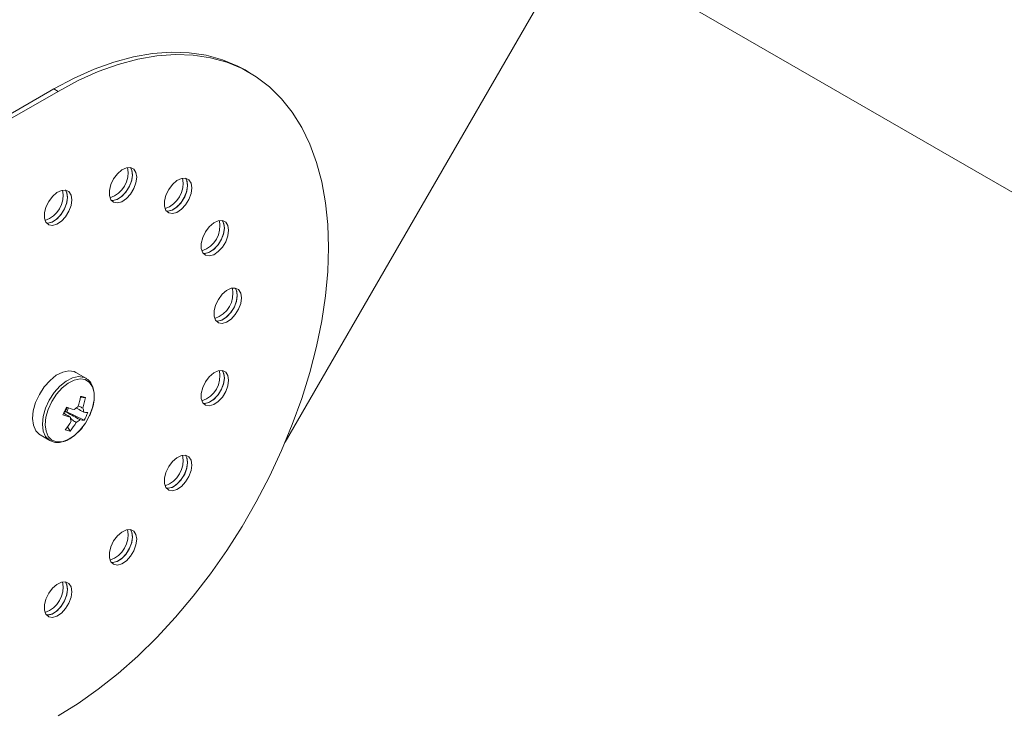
# Model space of a CAD drawing. Header units: millimetres. Extents: x -337 to 4147, y -1590 to -64.
# Tile 23 of 41: x 2565 to 2729, y -1279 to -1163. Entities that reach past the tile are written whole.
import ezdxf

# ---------------------------------------------------------------- set-up
doc = ezdxf.new("R2010")
doc.units = ezdxf.units.MM

msp = doc.modelspace()

# ---------------------------------------------------------------- linework, layer by layer
at = {"color": 7, "linetype": 'Continuous', "lineweight": 15}
for p, q in [((2657.72, -1150.12), (2609.4, -1233.82)), ((2806.1, -1235.78), (2659.84, -1151.35)), ((2806.1, -1235.78), (2660.59, -1151.78)), ((2603.43, -1172.18), (2602.72, -1171.77)), ((2494.83, -1218.81), (2570.85, -1174.92)), ((2494.83, -1219.62), (2571.56, -1175.33)), ((2576.2, -1223.14), (2574.55, -1222.19)), ((2576.13, -1226.37), (2575.27, -1226.41)), ((2572.64, -1228.68), (2572.68, -1228.65)), ((2573, -1228.73), (2572.68, -1228.65)), ((2573, -1228.73), (2573.3, -1228.08)), ((2575.92, -1230.15), (2573, -1228.73)), ((2573.57, -1231.94), (2573.15, -1231.23)), ((2568.56, -1232.58), (2570.2, -1233.53)), ((2570.2, -1233.53), (2570.3, -1233.59))]:
    msp.add_line(p, q, dxfattribs=at)
at = {"color": 7, "linetype": 'Continuous', "lineweight": 0}
msp.add_line((2570.85, -1174.92), (2571.56, -1175.33), dxfattribs=at)
at = {"color": 7, "linetype": 'Continuous', "lineweight": 15, "flags": 128}
for points in [[(2602.72, -1171.77), (2601.51, -1171.12), (2598.95, -1170.06), (2596.24, -1169.31), (2593.39, -1168.89), (2590.41, -1168.79), (2587.32, -1169.01), (2584.13, -1169.57), (2580.88, -1170.44), (2577.57, -1171.63), (2574.22, -1173.12), (2570.85, -1174.92)], [(2571.56, -1279.44), (2574.92, -1277.35), (2578.27, -1274.98), (2581.59, -1272.34), (2584.84, -1269.46), (2588.02, -1266.34), (2591.11, -1262.99), (2594.09, -1259.46), (2596.95, -1255.74), (2599.66, -1251.86), (2602.22, -1247.84), (2604.6, -1243.72), (2606.8, -1239.5), (2608.8, -1235.21), (2610.59, -1230.88), (2612.17, -1226.53), (2613.52, -1222.18), (2614.63, -1217.86), (2615.5, -1213.6), (2616.13, -1209.41), (2616.51, -1205.33), (2616.63, -1201.36), (2616.51, -1197.55), (2616.13, -1193.9), (2615.5, -1190.43), (2614.63, -1187.18), (2613.52, -1184.14), (2612.17, -1181.35), (2610.59, -1178.82), (2608.8, -1176.56), (2606.8, -1174.59), (2604.6, -1172.9), (2602.22, -1171.53), (2599.66, -1170.46), (2596.95, -1169.72), (2594.09, -1169.29), (2591.11, -1169.2), (2588.02, -1169.42), (2584.84, -1169.97), (2581.59, -1170.85), (2578.27, -1172.03), (2574.92, -1173.53), (2571.56, -1175.33)], [(2584.68, -1189.64), (2584.55, -1188.85), (2584.19, -1188.29), (2583.64, -1188.02), (2582.94, -1188.06), (2582.19, -1188.43), (2581.46, -1189.07), (2580.82, -1189.91), (2580.36, -1190.87), (2580.11, -1191.83), (2580.11, -1192.71), (2580.36, -1193.39), (2580.82, -1193.81), (2581.46, -1193.93), (2582.19, -1193.72), (2582.94, -1193.21), (2583.64, -1192.46), (2584.19, -1191.55), (2584.55, -1190.57), (2584.68, -1189.64)], [(2583.61, -1188.01), (2583.87, -1188.53), (2583.97, -1189.34), (2583.81, -1190.28), (2583.43, -1191.26), (2582.85, -1192.15), (2582.14, -1192.88), (2581.39, -1193.35), (2580.66, -1193.52), (2580.44, -1193.51)], [(2580.44, -1193.51), (2580.75, -1193.52), (2581.48, -1193.31), (2582.24, -1192.8), (2582.93, -1192.05), (2583.49, -1191.14), (2583.85, -1190.16), (2583.97, -1189.23)], [(2583.97, -1189.23), (2583.85, -1188.44), (2583.61, -1188.01)], [(2593.85, -1191.42), (2593.73, -1190.63), (2593.37, -1190.07), (2592.81, -1189.8), (2592.12, -1189.85), (2591.37, -1190.21), (2590.63, -1190.85), (2590, -1191.69), (2589.53, -1192.65), (2589.29, -1193.62), (2589.29, -1194.49), (2589.53, -1195.18), (2590, -1195.6), (2590.63, -1195.71), (2591.37, -1195.5), (2592.12, -1194.99), (2592.81, -1194.24), (2593.37, -1193.33), (2593.73, -1192.35), (2593.85, -1191.42)], [(2592.79, -1189.79), (2593.05, -1190.31), (2593.14, -1191.12), (2592.99, -1192.07), (2592.6, -1193.04), (2592.02, -1193.94), (2591.32, -1194.66), (2590.56, -1195.13), (2589.84, -1195.3), (2589.62, -1195.29)], [(2589.62, -1195.29), (2589.92, -1195.3), (2590.66, -1195.09), (2591.41, -1194.58), (2592.1, -1193.83), (2592.66, -1192.92), (2593.02, -1191.94), (2593.15, -1191.01)], [(2593.15, -1191.01), (2593.02, -1190.22), (2592.79, -1189.79)], [(2573.85, -1193.4), (2573.73, -1192.61), (2573.37, -1192.05), (2572.81, -1191.78), (2572.12, -1191.83), (2571.37, -1192.19), (2570.63, -1192.83), (2570, -1193.67), (2569.53, -1194.63), (2569.29, -1195.6), (2569.29, -1196.47), (2569.53, -1197.15), (2570, -1197.58), (2570.63, -1197.69), (2571.37, -1197.48), (2572.12, -1196.97), (2572.81, -1196.22), (2573.37, -1195.31), (2573.73, -1194.33), (2573.85, -1193.4)], [(2572.79, -1191.77), (2573.05, -1192.29), (2573.14, -1193.1), (2572.99, -1194.05), (2572.6, -1195.02), (2572.02, -1195.92), (2571.32, -1196.64), (2570.56, -1197.11), (2569.84, -1197.28), (2569.62, -1197.27)], [(2573.15, -1192.99), (2573.02, -1192.2), (2572.79, -1191.77)], [(2569.62, -1197.27), (2569.92, -1197.28), (2570.66, -1197.07), (2571.41, -1196.56), (2572.1, -1195.81), (2572.66, -1194.9), (2573.02, -1193.92), (2573.15, -1192.99)], [(2599.98, -1198.48), (2599.86, -1197.69), (2599.5, -1197.13), (2598.94, -1196.85), (2598.25, -1196.9), (2597.5, -1197.27), (2596.76, -1197.9), (2596.13, -1198.75), (2595.67, -1199.71), (2595.42, -1200.67), (2595.42, -1201.55), (2595.67, -1202.23), (2596.13, -1202.65), (2596.76, -1202.77), (2597.5, -1202.56), (2598.25, -1202.05), (2598.94, -1201.3), (2599.5, -1200.39), (2599.86, -1199.41), (2599.98, -1198.48)], [(2598.92, -1196.85), (2599.18, -1197.37), (2599.28, -1198.18), (2599.12, -1199.12), (2598.73, -1200.1), (2598.16, -1200.99), (2597.45, -1201.72), (2596.69, -1202.19), (2595.97, -1202.36), (2595.75, -1202.35)], [(2599.28, -1198.07), (2599.15, -1197.28), (2598.92, -1196.85)], [(2595.75, -1202.35), (2596.06, -1202.36), (2596.79, -1202.15), (2597.54, -1201.64), (2598.24, -1200.89), (2598.79, -1199.98), (2599.15, -1199), (2599.28, -1198.07)], [(2602.14, -1209.73), (2602.01, -1208.94), (2601.65, -1208.38), (2601.1, -1208.11), (2600.4, -1208.16), (2599.65, -1208.52), (2598.92, -1209.16), (2598.28, -1210), (2597.82, -1210.96), (2597.57, -1211.93), (2597.57, -1212.8), (2597.82, -1213.49), (2598.28, -1213.91), (2598.92, -1214.02), (2599.65, -1213.81), (2600.4, -1213.3), (2601.1, -1212.55), (2601.65, -1211.64), (2602.01, -1210.67), (2602.14, -1209.73)], [(2601.07, -1208.11), (2601.33, -1208.62), (2601.43, -1209.43), (2601.27, -1210.38), (2600.89, -1211.35), (2600.31, -1212.25), (2599.6, -1212.97), (2598.85, -1213.45), (2598.12, -1213.62), (2597.9, -1213.6)], [(2601.43, -1209.32), (2601.31, -1208.53), (2601.07, -1208.11)], [(2597.9, -1213.6), (2598.21, -1213.61), (2598.94, -1213.4), (2599.7, -1212.9), (2600.39, -1212.15), (2600.95, -1211.23), (2601.31, -1210.26), (2601.43, -1209.32)], [(2574.55, -1222.19), (2574.25, -1222.05), (2573.35, -1221.91), (2572.34, -1222.12), (2571.27, -1222.66), (2570.23, -1223.5), (2569.27, -1224.58), (2568.45, -1225.84), (2567.83, -1227.19), (2567.44, -1228.56), (2567.31, -1229.85), (2567.45, -1230.99), (2567.84, -1231.9), (2568.47, -1232.53), (2568.56, -1232.58)], [(2599.98, -1223.47), (2599.86, -1222.68), (2599.5, -1222.12), (2598.94, -1221.85), (2598.25, -1221.9), (2597.5, -1222.26), (2596.76, -1222.9), (2596.13, -1223.75), (2595.67, -1224.7), (2595.42, -1225.67), (2595.42, -1226.55), (2595.67, -1227.23), (2596.13, -1227.65), (2596.76, -1227.76), (2597.5, -1227.55), (2598.25, -1227.05), (2598.94, -1226.3), (2599.5, -1225.38), (2599.86, -1224.41), (2599.98, -1223.47)], [(2598.92, -1221.85), (2599.18, -1222.36), (2599.28, -1223.18), (2599.12, -1224.12), (2598.73, -1225.09), (2598.16, -1225.99), (2597.45, -1226.72), (2596.69, -1227.19), (2595.97, -1227.36), (2595.75, -1227.34)], [(2599.28, -1223.07), (2599.15, -1222.28), (2598.92, -1221.85)], [(2595.75, -1227.34), (2596.06, -1227.36), (2596.79, -1227.15), (2597.54, -1226.64), (2598.24, -1225.89), (2598.79, -1224.97), (2599.15, -1224), (2599.28, -1223.07)], [(2575.94, -1230.9), (2576.12, -1230.63), (2576.82, -1229.36)], [(2593.85, -1237.61), (2593.73, -1236.82), (2593.37, -1236.26), (2592.81, -1235.99), (2592.12, -1236.04), (2591.37, -1236.4), (2590.63, -1237.04), (2590, -1237.88), (2589.53, -1238.84), (2589.29, -1239.81), (2589.29, -1240.68), (2589.53, -1241.37), (2590, -1241.79), (2590.63, -1241.9), (2591.37, -1241.69), (2592.12, -1241.18), (2592.81, -1240.43), (2593.37, -1239.52), (2593.73, -1238.54), (2593.85, -1237.61)], [(2592.79, -1235.98), (2593.05, -1236.5), (2593.14, -1237.31), (2592.99, -1238.26), (2592.6, -1239.23), (2592.02, -1240.13), (2591.32, -1240.85), (2590.56, -1241.33), (2589.84, -1241.49), (2589.62, -1241.48)], [(2593.15, -1237.2), (2593.02, -1236.41), (2592.79, -1235.98)], [(2589.62, -1241.48), (2589.92, -1241.49), (2590.66, -1241.28), (2591.41, -1240.77), (2592.1, -1240.02), (2592.66, -1239.11), (2593.02, -1238.13), (2593.15, -1237.2)], [(2584.68, -1249.99), (2584.55, -1249.2), (2584.19, -1248.64), (2583.64, -1248.37), (2582.94, -1248.41), (2582.19, -1248.78), (2581.46, -1249.42), (2580.82, -1250.26), (2580.36, -1251.22), (2580.11, -1252.18), (2580.11, -1253.06), (2580.36, -1253.74), (2580.82, -1254.16), (2581.46, -1254.28), (2582.19, -1254.07), (2582.94, -1253.56), (2583.64, -1252.81), (2584.19, -1251.9), (2584.55, -1250.92), (2584.68, -1249.99)], [(2583.61, -1248.36), (2583.87, -1248.88), (2583.97, -1249.69), (2583.81, -1250.63), (2583.43, -1251.61), (2582.85, -1252.51), (2582.14, -1253.23), (2581.39, -1253.7), (2580.66, -1253.87), (2580.44, -1253.86)], [(2583.97, -1249.58), (2583.85, -1248.79), (2583.61, -1248.36)], [(2580.44, -1253.86), (2580.75, -1253.87), (2581.48, -1253.66), (2582.24, -1253.15), (2582.93, -1252.4), (2583.49, -1251.49), (2583.85, -1250.51), (2583.97, -1249.58)], [(2573.85, -1258.72), (2573.73, -1257.93), (2573.37, -1257.37), (2572.81, -1257.1), (2572.12, -1257.15), (2571.37, -1257.51), (2570.63, -1258.15), (2570, -1258.99), (2569.53, -1259.95), (2569.29, -1260.92), (2569.29, -1261.79), (2569.53, -1262.48), (2570, -1262.9), (2570.63, -1263.01), (2571.37, -1262.8), (2572.12, -1262.29), (2572.81, -1261.54), (2573.37, -1260.63), (2573.73, -1259.65), (2573.85, -1258.72)], [(2572.79, -1257.1), (2573.05, -1257.61), (2573.14, -1258.42), (2572.99, -1259.37), (2572.6, -1260.34), (2572.02, -1261.24), (2571.32, -1261.96), (2570.56, -1262.44), (2569.84, -1262.61), (2569.62, -1262.59)], [(2569.62, -1262.59), (2569.92, -1262.6), (2570.66, -1262.39), (2571.41, -1261.89), (2572.1, -1261.14), (2572.66, -1260.22), (2573.02, -1259.25), (2573.15, -1258.31)], [(2573.15, -1258.31), (2573.02, -1257.52), (2572.79, -1257.1)]]:
    msp.add_lwpolyline(points, dxfattribs=at)
at = {"color": 7, "linetype": 'Continuous', "lineweight": 0, "flags": 128}
for points in [[(2576.23, -1223.16), (2575.89, -1223), (2574.99, -1222.86), (2573.98, -1223.07), (2572.92, -1223.61), (2571.87, -1224.45), (2570.91, -1225.53), (2570.1, -1226.78), (2569.47, -1228.14), (2569.09, -1229.51), (2568.96, -1230.8), (2569.09, -1231.94), (2569.49, -1232.85), (2570.12, -1233.48), (2570.2, -1233.53)], [(2576.82, -1229.36), (2577.31, -1228.04), (2577.56, -1226.75), (2577.56, -1225.57), (2577.3, -1224.58), (2576.8, -1223.83), (2576.1, -1223.38), (2575.24, -1223.25), (2574.26, -1223.45), (2573.24, -1223.97), (2572.24, -1224.77), (2571.31, -1225.81), (2570.53, -1227.02), (2569.93, -1228.33), (2569.55, -1229.64), (2569.43, -1230.89), (2569.56, -1231.98), (2569.94, -1232.86), (2570.55, -1233.47), (2571.34, -1233.76), (2572.26, -1233.72), (2573.27, -1233.36), (2574.29, -1232.69), (2575.26, -1231.76), (2575.94, -1230.9)]]:
    msp.add_lwpolyline(points, dxfattribs=at)
at = {"color": 7, "linetype": 'Continuous', "lineweight": 15}
for centre, radius, start, end in [((2578.87, -1188.93), 4.37, 287.9136, 12.0918), ((2588.04, -1190.72), 4.37, 287.9136, 12.0917), ((2568.04, -1192.7), 4.37, 287.9136, 12.0918), ((2594.17, -1197.77), 4.37, 287.9136, 12.0917), ((2596.33, -1209.03), 4.37, 287.9137, 12.0917), ((2594.17, -1222.77), 4.37, 287.9136, 12.0917), ((2563.14, -1224.01), 12.37, 341.6058, 349.9532), ((2572.13, -1240.31), 14.5, 73.9867, 77.3076), ((2563.95, -1224.21), 12.37, 341.6057, 349.9537), ((2553.8, -1219.94), 20.77, 333.3944, 337.2784), ((2571.14, -1227.14), 2.15, 315.6981, 336.2868), ((2583.76, -1197.09), 32.7, 250.725, 253.1029), ((2575.6, -1229.5), 1.75, 114.5326, 140.2345), ((2574.7, -1228.6), 1.1, 351.0595, 26.2739), ((2576.79, -1223.85), 5.03, 258.4621, 266.7686), ((2583.16, -1198.4), 32.67, 250.7236, 253.104), ((2564.19, -1224.56), 11.17, 320.0634, 328.9956), ((2574.75, -1229.83), 1.1, 171.0581, 206.2744), ((2573.85, -1228.93), 1.75, 294.5321, 320.2353), ((2576.21, -1225.12), 5.03, 258.4626, 266.7681), ((2567.29, -1225.41), 9.85, 331.2375, 339.4351), ((2574.52, -1226.55), 5.48, 251.2464, 260.0489), ((2565, -1224.77), 11.17, 320.0637, 328.9953), ((2588.04, -1236.91), 4.37, 287.9137, 12.0917), ((2578.87, -1249.29), 4.37, 287.9136, 12.0917), ((2568.04, -1258.02), 4.37, 287.9136, 12.0917)]:
    msp.add_arc(centre, radius, start, end, dxfattribs=at)
for points, knots in [([(2576.82, -1229.36), (2576.92, -1229.14), (2577.19, -1228.51), (2577.5, -1227.43), (2577.64, -1226.2), (2577.54, -1225.06), (2577.19, -1224.13), (2576.74, -1223.48), (2576.36, -1223.27), (2576.22, -1223.2)], [0, 0, 0, 0, 0.088193, 0.255756, 0.424492, 0.594608, 0.765373, 0.915287, 1, 1, 1, 1]), ([(2572.68, -1228.65), (2572.73, -1228.67), (2573.47, -1229.09), (2574.31, -1229.56), (2575.1, -1230), (2575.2, -1230.05)], [0, 0, 0, 0, 0.05821, 0.88723, 1, 1, 1, 1]), ([(2575.79, -1228.77), (2575.69, -1228.72), (2575.31, -1228.51), (2574.93, -1228.3), (2574.65, -1228.14)], [0, 0, 0, 0, 0.249423, 1, 1, 1, 1]), ([(2574.91, -1227.76), (2575.08, -1227.84), (2575.33, -1227.96), (2575.59, -1228.07), (2575.69, -1228.12)], [0, 0, 0, 0, 0.640884, 1, 1, 1, 1]), ([(2573.67, -1229.66), (2573.58, -1229.61), (2573.17, -1229.37), (2572.77, -1229.12), (2572.45, -1228.93)], [0, 0, 0, 0, 0.2042567, 1, 1, 1, 1]), ([(2574.58, -1230.53), (2574.5, -1230.47), (2574.19, -1230.25), (2573.89, -1230.04), (2573.68, -1229.88)], [0, 0, 0, 0, 0.281732, 1, 1, 1, 1]), ([(2570.34, -1233.57), (2570.52, -1233.66), (2570.96, -1233.87), (2571.8, -1233.88), (2572.76, -1233.65), (2573.76, -1233.13), (2574.72, -1232.35), (2575.47, -1231.58), (2575.82, -1231.04), (2575.93, -1230.88)], [0, 0, 0, 0, 0.111511, 0.267205, 0.426889, 0.592738, 0.761604, 0.930478, 1, 1, 1, 1])]:
    msp.add_open_spline(points, degree=3, knots=knots, dxfattribs=at)

doc.saveas('drawing.dxf')
